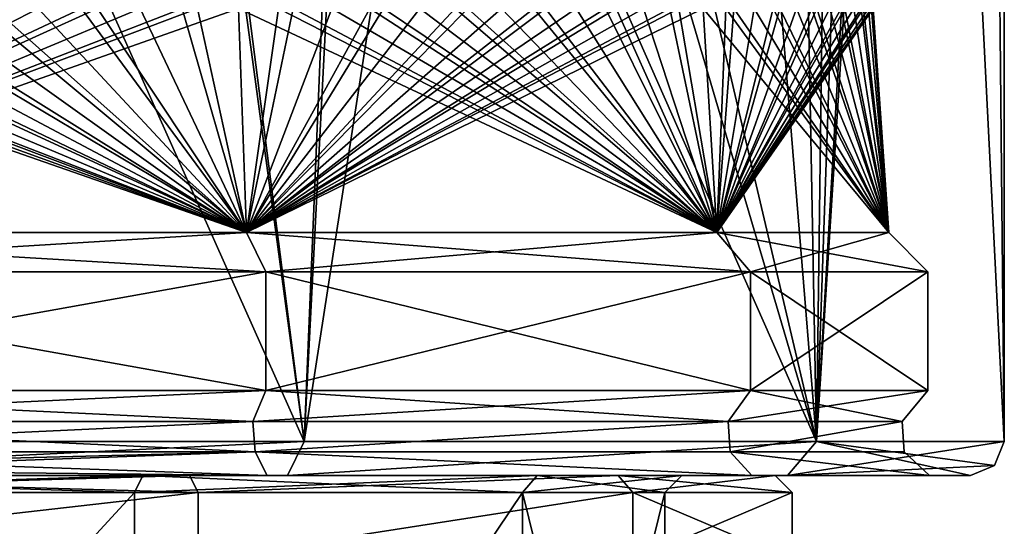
# Model space of a CAD drawing. Header units: millimetres. Extents: x -23 to 23, y 0 to 157.
# Tile 114 of 125: x 4.9 to 16.5, y 118.4 to 124.37. Entities that reach past the tile are written whole.
import ezdxf

# ---------------------------------------------------------------- set-up
doc = ezdxf.new("R2010")
doc.units = ezdxf.units.MM
doc.header["$LTSCALE"] = 65.185185
for name, color, linetype in [('112', 7, 'CONTINUOUS'), ('119', 7, 'CONTINUOUS'), ('147', 7, 'CONTINUOUS'), ('149', 7, 'CONTINUOUS'), ('502', 7, 'CONTINUOUS'), ('503', 7, 'CONTINUOUS'), ('504', 7, 'CONTINUOUS'), ('508', 7, 'CONTINUOUS'), ('512', 7, 'CONTINUOUS'), ('513', 7, 'CONTINUOUS'), ('514', 7, 'CONTINUOUS'), ('57', 7, 'CONTINUOUS'), ('787', 7, 'CONTINUOUS'), ('788', 7, 'CONTINUOUS'), ('789', 7, 'CONTINUOUS')]:
    doc.layers.add(name, color=color, linetype=linetype)

msp = doc.modelspace()

# ---------------------------------------------------------------- linework, layer by layer
at = {"layer": '112', "linetype": 'Continuous'}
for points in [[(7, 118.8, 12.125), (0, 118.8, 14), (7.001, 118, 12.123), (7, 118.8, 12.125)], [(7.001, 118, 12.123), (0, 118.8, 14), (0, 118, 14), (7.001, 118, 12.123)], [(0, 118.8, -14), (7, 118.8, -12.125), (0, 118, -14), (0, 118.8, -14)], [(0, 118, -14), (7, 118.8, -12.125), (7.001, 118, -12.123), (0, 118, -14)], [(12.124, 118.8, 7), (7, 118.8, 12.125), (7.001, 118, 12.123), (12.124, 118.8, 7)], [(7, 118.8, -12.125), (12.124, 118.8, -7), (7.001, 118, -12.123), (7, 118.8, -12.125)], [(12.123, 118, 7.001), (12.124, 118.8, 7), (7.001, 118, 12.123), (12.123, 118, 7.001)], [(7.001, 118, -12.123), (12.124, 118.8, -7), (12.123, 118, -7.001), (7.001, 118, -12.123)], [(14, 118), (12.124, 118.8, 7), (12.123, 118, 7.001), (14, 118)], [(12.124, 118.8, -7), (14, 118.8, 0), (12.123, 118, -7.001), (12.124, 118.8, -7)], [(12.123, 118, -7.001), (14, 118.8, 0), (14, 118), (12.123, 118, -7.001)], [(14, 118.8, 0), (12.124, 118.8, 7), (14, 118), (14, 118.8, 0)]]:
    msp.add_3dface(points, dxfattribs=at)
at = {"layer": '119', "linetype": 'Continuous'}
for points in [[(0, 112, -12.5), (6.25, 112, -10.825), (0, 118.8, -12.5), (0, 112, -12.5)], [(0, 118.8, -12.5), (6.25, 112, -10.825), (6.25, 118.8, -10.826), (0, 118.8, -12.5)], [(6.25, 112, 10.825), (0, 112, 12.5), (6.25, 118.8, 10.826), (6.25, 112, 10.825)], [(6.25, 118.8, 10.826), (0, 112, 12.5), (0, 118.8, 12.5), (6.25, 118.8, 10.826)], [(6.25, 112, -10.825), (10.825, 112, -6.25), (10.825, 118.8, -6.25), (6.25, 112, -10.825)], [(6.25, 118.8, -10.826), (6.25, 112, -10.825), (10.825, 118.8, -6.25), (6.25, 118.8, -10.826)], [(10.825, 112, 6.25), (6.25, 112, 10.825), (10.825, 118.8, 6.25), (10.825, 112, 6.25)], [(10.825, 118.8, 6.25), (6.25, 112, 10.825), (6.25, 118.8, 10.826), (10.825, 118.8, 6.25)], [(10.825, 112, -6.25), (12.499, 112), (10.825, 118.8, -6.25), (10.825, 112, -6.25)], [(12.499, 112), (10.825, 112, 6.25), (12.5, 118.8, 0), (12.499, 112)], [(10.825, 118.8, -6.25), (12.499, 112), (12.5, 118.8, 0), (10.825, 118.8, -6.25)], [(12.5, 118.8, 0), (10.825, 112, 6.25), (10.825, 118.8, 6.25), (12.5, 118.8, 0)]]:
    msp.add_3dface(points, dxfattribs=at)
at = {"layer": '147', "linetype": 'Continuous'}
for points in [[(6.9, 119, 11.95), (0, 119, 13.8), (7, 118.8, 12.125), (6.9, 119, 11.95)], [(0, 119, 13.8), (0, 118.8, 14), (7, 118.8, 12.125), (0, 119, 13.8)], [(0, 119, -13.8), (6.9, 119, -11.95), (0, 118.8, -14), (0, 119, -13.8)], [(6.9, 119, -11.95), (7, 118.8, -12.125), (0, 118.8, -14), (6.9, 119, -11.95)], [(6.9, 119, -11.95), (11.95, 119, -6.901), (7, 118.8, -12.125), (6.9, 119, -11.95)], [(11.95, 119, 6.901), (6.9, 119, 11.95), (7, 118.8, 12.125), (11.95, 119, 6.901)], [(11.95, 119, -6.901), (12.124, 118.8, -7), (7, 118.8, -12.125), (11.95, 119, -6.901)], [(11.95, 119, 6.901), (7, 118.8, 12.125), (12.124, 118.8, 7), (11.95, 119, 6.901)], [(11.95, 119, -6.901), (13.8, 119, 0), (12.124, 118.8, -7), (11.95, 119, -6.901)], [(13.8, 119, 0), (11.95, 119, 6.901), (14, 118.8, 0), (13.8, 119, 0)], [(11.95, 119, 6.901), (12.124, 118.8, 7), (14, 118.8, 0), (11.95, 119, 6.901)], [(13.8, 119, 0), (14, 118.8, 0), (12.124, 118.8, -7), (13.8, 119, 0)]]:
    msp.add_3dface(points, dxfattribs=at)
at = {"layer": '149', "linetype": 'Continuous'}
for points in [[(6.35, 119, -10.998), (0, 119, -12.7), (6.25, 118.8, -10.826), (6.35, 119, -10.998)], [(0, 119, -12.7), (0, 118.8, -12.5), (6.25, 118.8, -10.826), (0, 119, -12.7)], [(0, 119, 12.7), (6.35, 119, 10.998), (0, 118.8, 12.5), (0, 119, 12.7)], [(6.35, 119, 10.998), (6.25, 118.8, 10.826), (0, 118.8, 12.5), (6.35, 119, 10.998)], [(6.35, 119, 10.998), (10.997, 119, 6.351), (6.25, 118.8, 10.826), (6.35, 119, 10.998)], [(10.997, 119, 6.351), (10.825, 118.8, 6.25), (6.25, 118.8, 10.826), (10.997, 119, 6.351)], [(6.35, 119, -10.998), (6.25, 118.8, -10.826), (10.825, 118.8, -6.25), (6.35, 119, -10.998)], [(10.997, 119, -6.351), (6.35, 119, -10.998), (10.825, 118.8, -6.25), (10.997, 119, -6.351)], [(10.997, 119, 6.351), (12.7, 119, 0), (10.825, 118.8, 6.25), (10.997, 119, 6.351)], [(12.7, 119, 0), (12.5, 118.8, 0), (10.825, 118.8, 6.25), (12.7, 119, 0)], [(10.997, 119, -6.351), (10.825, 118.8, -6.25), (12.5, 118.8, 0), (10.997, 119, -6.351)], [(12.7, 119, 0), (10.997, 119, -6.351), (12.5, 118.8, 0), (12.7, 119, 0)]]:
    msp.add_3dface(points, dxfattribs=at)
at = {"layer": '502', "linetype": 'Continuous'}
for points in [[(7.816, 119, -13.522), (0, 119, -15.619), (8.055, 119, -13.939), (7.816, 119, -13.522)], [(8.055, 119, -13.939), (0, 119, -15.619), (0, 119, -16.099), (8.055, 119, -13.939)], [(0, 119, 15.619), (7.813, 119, 13.524), (8.056, 119, 13.938), (0, 119, 15.619)], [(0, 119, 16.099), (0, 119, 15.619), (8.056, 119, 13.938), (0, 119, 16.099)], [(7.813, 119, 13.524), (13.524, 119, 7.811), (13.947, 119, 8.043), (7.813, 119, 13.524)], [(8.056, 119, 13.938), (7.813, 119, 13.524), (13.947, 119, 8.043), (8.056, 119, 13.938)], [(13.526, 119, -7.808), (7.816, 119, -13.522), (13.946, 119, -8.043), (13.526, 119, -7.808)], [(13.946, 119, -8.043), (7.816, 119, -13.522), (8.055, 119, -13.939), (13.946, 119, -8.043)], [(13.524, 119, 7.811), (15.618, 119, 0.002), (13.947, 119, 8.043), (13.524, 119, 7.811)], [(15.618, 119, 0.002), (13.526, 119, -7.808), (16.1, 119), (15.618, 119, 0.002)], [(16.1, 119), (13.526, 119, -7.808), (13.946, 119, -8.043), (16.1, 119)], [(15.618, 119, 0.002), (16.1, 119), (13.947, 119, 8.043), (15.618, 119, 0.002)]]:
    msp.add_3dface(points, dxfattribs=at)
at = {"layer": '503', "linetype": 'Continuous'}
for points in [[(14.289, 119.4, 8.251), (11.448, 154.204, 11.882), (10.153, 137, 13.007), (14.289, 119.4, 8.251)], [(14.744, 154.204, 7.408), (11.448, 154.204, 11.882), (14.289, 119.4, 8.251), (14.744, 154.204, 7.408)], [(16.5, 119.4), (14.744, 154.204, 7.408), (14.289, 119.4, 8.251), (16.5, 119.4)], [(16.156, 154.204, 3.35), (14.744, 154.204, 7.408), (16.5, 119.4), (16.156, 154.204, 3.35)], [(16.5, 154.204), (16.156, 154.204, 3.35), (16.5, 119.4), (16.5, 154.204)], [(9.836, 134.494, 13.248), (14.289, 119.4, 8.251), (10.153, 137, 13.007), (9.836, 134.494, 13.248)], [(8.768, 131.89, 13.977), (14.289, 119.4, 8.251), (9.836, 134.494, 13.248), (8.768, 131.89, 13.977)], [(6.879, 129.537, 14.997), (8.251, 119.4, 14.289), (8.768, 131.89, 13.977), (6.879, 129.537, 14.997)], [(8.251, 119.4, 14.289), (14.289, 119.4, 8.251), (8.768, 131.89, 13.977), (8.251, 119.4, 14.289)], [(4.459, 127.882, 15.886), (8.251, 119.4, 14.289), (6.879, 129.537, 14.997), (4.459, 127.882, 15.886)], [(0, 119.4, 16.5), (8.251, 119.4, 14.289), (4.459, 127.882, 15.886), (0, 119.4, 16.5)]]:
    msp.add_3dface(points, dxfattribs=at)
at = {"layer": '504', "linetype": 'Continuous'}
for points in [[(0, 119.4, -16.5), (3.781, 154.204, -16.061), (8.251, 119.4, -14.289), (0, 119.4, -16.5)], [(3.781, 154.204, -16.061), (10.04, 154.204, -13.093), (8.251, 119.4, -14.289), (3.781, 154.204, -16.061)], [(10.04, 154.204, -13.093), (13.641, 154.204, -9.283), (8.251, 119.4, -14.289), (10.04, 154.204, -13.093)], [(8.251, 119.4, -14.289), (13.641, 154.204, -9.283), (14.289, 119.4, -8.251), (8.251, 119.4, -14.289)], [(13.641, 154.204, -9.283), (15.494, 154.204, -5.672), (14.289, 119.4, -8.251), (13.641, 154.204, -9.283)], [(16.5, 154.204), (16.5, 119.4), (14.289, 119.4, -8.251), (16.5, 154.204)], [(16.303, 154.204, -2.539), (16.5, 154.204), (14.289, 119.4, -8.251), (16.303, 154.204, -2.539)], [(15.494, 154.204, -5.672), (16.303, 154.204, -2.539), (14.289, 119.4, -8.251), (15.494, 154.204, -5.672)]]:
    msp.add_3dface(points, dxfattribs=at)
at = {"layer": '508', "linetype": 'Continuous'}
for points in [[(0, 124.5, -14.955), (0, 121.861, -15.139), (7.57, 121.861, -13.111), (0, 124.5, -14.955)], [(0.275, 124.5, -14.952), (0, 124.5, -14.955), (7.57, 121.861, -13.111), (0.275, 124.5, -14.952)], [(6.995, 124.5, 13.218), (7.477, 124.5, 12.951), (0, 121.861, 15.139), (6.995, 124.5, 13.218)], [(0, 121.861, 15.139), (7.477, 124.5, 12.951), (7.57, 121.861, 13.111), (0, 121.861, 15.139)], [(6.815, 124.5, 13.312), (6.995, 124.5, 13.218), (0, 121.861, 15.139), (6.815, 124.5, 13.312)], [(6.32, 124.5, 13.554), (6.815, 124.5, 13.312), (0, 121.861, 15.139), (6.32, 124.5, 13.554)], [(5.817, 124.5, 13.777), (6.32, 124.5, 13.554), (0, 121.861, 15.139), (5.817, 124.5, 13.777)], [(5.629, 124.5, 13.855), (5.817, 124.5, 13.777), (0, 121.861, 15.139), (5.629, 124.5, 13.855)], [(5.115, 124.5, 14.053), (5.629, 124.5, 13.855), (0, 121.861, 15.139), (5.115, 124.5, 14.053)], [(4.594, 124.5, 14.232), (5.115, 124.5, 14.053), (0, 121.861, 15.139), (4.594, 124.5, 14.232)], [(0.551, 124.5, -14.945), (0.275, 124.5, -14.952), (7.57, 121.861, -13.111), (0.551, 124.5, -14.945)], [(0.754, 124.5, -14.936), (0.551, 124.5, -14.945), (7.57, 121.861, -13.111), (0.754, 124.5, -14.936)], [(1.303, 124.5, -14.898), (0.754, 124.5, -14.936), (7.57, 121.861, -13.111), (1.303, 124.5, -14.898)], [(1.851, 124.5, -14.84), (1.303, 124.5, -14.898), (7.57, 121.861, -13.111), (1.851, 124.5, -14.84)], [(2.053, 124.5, -14.813), (1.851, 124.5, -14.84), (7.57, 121.861, -13.111), (2.053, 124.5, -14.813)], [(2.597, 124.5, -14.728), (2.053, 124.5, -14.813), (7.57, 121.861, -13.111), (2.597, 124.5, -14.728)], [(3.137, 124.5, -14.622), (2.597, 124.5, -14.728), (7.57, 121.861, -13.111), (3.137, 124.5, -14.622)], [(3.336, 124.5, -14.578), (3.137, 124.5, -14.622), (7.57, 121.861, -13.111), (3.336, 124.5, -14.578)], [(3.871, 124.5, -14.445), (3.336, 124.5, -14.578), (7.57, 121.861, -13.111), (3.871, 124.5, -14.445)], [(4.4, 124.5, -14.293), (3.871, 124.5, -14.445), (7.57, 121.861, -13.111), (4.4, 124.5, -14.293)], [(4.594, 124.5, -14.232), (4.4, 124.5, -14.293), (7.57, 121.861, -13.111), (4.594, 124.5, -14.232)], [(5.115, 124.5, -14.053), (4.594, 124.5, -14.232), (7.57, 121.861, -13.111), (5.115, 124.5, -14.053)], [(5.629, 124.5, -13.855), (5.115, 124.5, -14.053), (7.57, 121.861, -13.111), (5.629, 124.5, -13.855)], [(5.817, 124.5, -13.777), (5.629, 124.5, -13.855), (7.57, 121.861, -13.111), (5.817, 124.5, -13.777)], [(6.32, 124.5, -13.554), (5.817, 124.5, -13.777), (7.57, 121.861, -13.111), (6.32, 124.5, -13.554)], [(6.815, 124.5, -13.312), (6.32, 124.5, -13.554), (7.57, 121.861, -13.111), (6.815, 124.5, -13.312)], [(6.995, 124.5, -13.218), (6.815, 124.5, -13.312), (7.57, 121.861, -13.111), (6.995, 124.5, -13.218)], [(7.477, 124.5, -12.951), (6.995, 124.5, -13.218), (7.57, 121.861, -13.111), (7.477, 124.5, -12.951)], [(7.949, 124.5, -12.667), (7.477, 124.5, -12.951), (13.111, 121.861, -7.57), (7.949, 124.5, -12.667)], [(13.111, 121.861, -7.57), (7.477, 124.5, -12.951), (7.57, 121.861, -13.111), (13.111, 121.861, -7.57)], [(7.477, 124.5, 12.951), (7.949, 124.5, 12.667), (7.57, 121.861, 13.111), (7.477, 124.5, 12.951)], [(12.667, 124.5, 7.949), (12.951, 124.5, 7.477), (7.57, 121.861, 13.111), (12.667, 124.5, 7.949)], [(7.57, 121.861, 13.111), (12.951, 124.5, 7.477), (13.111, 121.861, 7.57), (7.57, 121.861, 13.111)], [(12.558, 124.5, 8.121), (12.667, 124.5, 7.949), (7.57, 121.861, 13.111), (12.558, 124.5, 8.121)], [(12.25, 124.5, 8.578), (12.558, 124.5, 8.121), (7.57, 121.861, 13.111), (12.25, 124.5, 8.578)], [(11.926, 124.5, 9.023), (12.25, 124.5, 8.578), (7.57, 121.861, 13.111), (11.926, 124.5, 9.023)], [(11.802, 124.5, 9.184), (11.926, 124.5, 9.023), (7.57, 121.861, 13.111), (11.802, 124.5, 9.184)], [(11.456, 124.5, 9.613), (11.802, 124.5, 9.184), (7.57, 121.861, 13.111), (11.456, 124.5, 9.613)], [(11.094, 124.5, 10.028), (11.456, 124.5, 9.613), (7.57, 121.861, 13.111), (11.094, 124.5, 10.028)], [(10.957, 124.5, 10.178), (11.094, 124.5, 10.028), (7.57, 121.861, 13.111), (10.957, 124.5, 10.178)], [(10.575, 124.5, 10.575), (10.957, 124.5, 10.178), (7.57, 121.861, 13.111), (10.575, 124.5, 10.575)], [(10.178, 124.5, 10.957), (10.575, 124.5, 10.575), (7.57, 121.861, 13.111), (10.178, 124.5, 10.957)], [(10.028, 124.5, 11.094), (10.178, 124.5, 10.957), (7.57, 121.861, 13.111), (10.028, 124.5, 11.094)], [(9.613, 124.5, 11.456), (10.028, 124.5, 11.094), (7.57, 121.861, 13.111), (9.613, 124.5, 11.456)], [(9.184, 124.5, 11.802), (9.613, 124.5, 11.456), (7.57, 121.861, 13.111), (9.184, 124.5, 11.802)], [(9.023, 124.5, 11.926), (9.184, 124.5, 11.802), (7.57, 121.861, 13.111), (9.023, 124.5, 11.926)], [(8.578, 124.5, 12.25), (9.023, 124.5, 11.926), (7.57, 121.861, 13.111), (8.578, 124.5, 12.25)], [(8.121, 124.5, 12.558), (8.578, 124.5, 12.25), (7.57, 121.861, 13.111), (8.121, 124.5, 12.558)], [(7.949, 124.5, 12.667), (8.121, 124.5, 12.558), (7.57, 121.861, 13.111), (7.949, 124.5, 12.667)], [(8.121, 124.5, -12.558), (7.949, 124.5, -12.667), (13.111, 121.861, -7.57), (8.121, 124.5, -12.558)], [(8.578, 124.5, -12.25), (8.121, 124.5, -12.558), (13.111, 121.861, -7.57), (8.578, 124.5, -12.25)], [(9.023, 124.5, -11.926), (8.578, 124.5, -12.25), (13.111, 121.861, -7.57), (9.023, 124.5, -11.926)], [(9.184, 124.5, -11.802), (9.023, 124.5, -11.926), (13.111, 121.861, -7.57), (9.184, 124.5, -11.802)], [(9.613, 124.5, -11.456), (9.184, 124.5, -11.802), (13.111, 121.861, -7.57), (9.613, 124.5, -11.456)], [(10.028, 124.5, -11.094), (9.613, 124.5, -11.456), (13.111, 121.861, -7.57), (10.028, 124.5, -11.094)], [(10.178, 124.5, -10.957), (10.028, 124.5, -11.094), (13.111, 121.861, -7.57), (10.178, 124.5, -10.957)], [(10.575, 124.5, -10.575), (10.178, 124.5, -10.957), (13.111, 121.861, -7.57), (10.575, 124.5, -10.575)], [(10.957, 124.5, -10.178), (10.575, 124.5, -10.575), (13.111, 121.861, -7.57), (10.957, 124.5, -10.178)], [(11.094, 124.5, -10.028), (10.957, 124.5, -10.178), (13.111, 121.861, -7.57), (11.094, 124.5, -10.028)], [(11.456, 124.5, -9.613), (11.094, 124.5, -10.028), (13.111, 121.861, -7.57), (11.456, 124.5, -9.613)], [(11.802, 124.5, -9.184), (11.456, 124.5, -9.613), (13.111, 121.861, -7.57), (11.802, 124.5, -9.184)], [(11.926, 124.5, -9.023), (11.802, 124.5, -9.184), (13.111, 121.861, -7.57), (11.926, 124.5, -9.023)], [(12.25, 124.5, -8.578), (11.926, 124.5, -9.023), (13.111, 121.861, -7.57), (12.25, 124.5, -8.578)], [(12.558, 124.5, -8.121), (12.25, 124.5, -8.578), (13.111, 121.861, -7.57), (12.558, 124.5, -8.121)], [(12.667, 124.5, -7.949), (12.558, 124.5, -8.121), (13.111, 121.861, -7.57), (12.667, 124.5, -7.949)], [(12.951, 124.5, -7.477), (12.667, 124.5, -7.949), (13.111, 121.861, -7.57), (12.951, 124.5, -7.477)], [(13.218, 124.5, -6.995), (12.951, 124.5, -7.477), (15.139, 121.861), (13.218, 124.5, -6.995)], [(15.139, 121.861), (12.951, 124.5, -7.477), (13.111, 121.861, -7.57), (15.139, 121.861)], [(12.951, 124.5, 7.477), (13.218, 124.5, 6.995), (13.111, 121.861, 7.57), (12.951, 124.5, 7.477)], [(14.945, 124.5, 0.551), (14.955, 124.5), (13.111, 121.861, 7.57), (14.945, 124.5, 0.551)], [(13.111, 121.861, 7.57), (14.955, 124.5), (15.139, 121.861), (13.111, 121.861, 7.57)], [(14.936, 124.5, 0.754), (14.945, 124.5, 0.551), (13.111, 121.861, 7.57), (14.936, 124.5, 0.754)], [(14.898, 124.5, 1.303), (14.936, 124.5, 0.754), (13.111, 121.861, 7.57), (14.898, 124.5, 1.303)], [(14.84, 124.5, 1.851), (14.898, 124.5, 1.303), (13.111, 121.861, 7.57), (14.84, 124.5, 1.851)], [(14.813, 124.5, 2.053), (14.84, 124.5, 1.851), (13.111, 121.861, 7.57), (14.813, 124.5, 2.053)], [(14.728, 124.5, 2.597), (14.813, 124.5, 2.053), (13.111, 121.861, 7.57), (14.728, 124.5, 2.597)], [(14.622, 124.5, 3.137), (14.728, 124.5, 2.597), (13.111, 121.861, 7.57), (14.622, 124.5, 3.137)], [(14.578, 124.5, 3.336), (14.622, 124.5, 3.137), (13.111, 121.861, 7.57), (14.578, 124.5, 3.336)], [(14.445, 124.5, 3.871), (14.578, 124.5, 3.336), (13.111, 121.861, 7.57), (14.445, 124.5, 3.871)], [(14.293, 124.5, 4.4), (14.445, 124.5, 3.871), (13.111, 121.861, 7.57), (14.293, 124.5, 4.4)], [(14.232, 124.5, 4.594), (14.293, 124.5, 4.4), (13.111, 121.861, 7.57), (14.232, 124.5, 4.594)], [(14.053, 124.5, 5.115), (14.232, 124.5, 4.594), (13.111, 121.861, 7.57), (14.053, 124.5, 5.115)], [(13.855, 124.5, 5.629), (14.053, 124.5, 5.115), (13.111, 121.861, 7.57), (13.855, 124.5, 5.629)], [(13.777, 124.5, 5.817), (13.855, 124.5, 5.629), (13.111, 121.861, 7.57), (13.777, 124.5, 5.817)], [(13.554, 124.5, 6.32), (13.777, 124.5, 5.817), (13.111, 121.861, 7.57), (13.554, 124.5, 6.32)], [(13.312, 124.5, 6.815), (13.554, 124.5, 6.32), (13.111, 121.861, 7.57), (13.312, 124.5, 6.815)], [(13.218, 124.5, 6.995), (13.312, 124.5, 6.815), (13.111, 121.861, 7.57), (13.218, 124.5, 6.995)], [(13.312, 124.5, -6.815), (13.218, 124.5, -6.995), (15.139, 121.861), (13.312, 124.5, -6.815)], [(13.554, 124.5, -6.32), (13.312, 124.5, -6.815), (15.139, 121.861), (13.554, 124.5, -6.32)], [(13.777, 124.5, -5.817), (13.554, 124.5, -6.32), (15.139, 121.861), (13.777, 124.5, -5.817)], [(13.855, 124.5, -5.629), (13.777, 124.5, -5.817), (15.139, 121.861), (13.855, 124.5, -5.629)], [(14.053, 124.5, -5.115), (13.855, 124.5, -5.629), (15.139, 121.861), (14.053, 124.5, -5.115)], [(14.232, 124.5, -4.594), (14.053, 124.5, -5.115), (15.139, 121.861), (14.232, 124.5, -4.594)], [(14.293, 124.5, -4.4), (14.232, 124.5, -4.594), (15.139, 121.861), (14.293, 124.5, -4.4)], [(14.445, 124.5, -3.871), (14.293, 124.5, -4.4), (15.139, 121.861), (14.445, 124.5, -3.871)], [(14.578, 124.5, -3.336), (14.445, 124.5, -3.871), (15.139, 121.861), (14.578, 124.5, -3.336)], [(14.622, 124.5, -3.137), (14.578, 124.5, -3.336), (15.139, 121.861), (14.622, 124.5, -3.137)], [(14.728, 124.5, -2.597), (14.622, 124.5, -3.137), (15.139, 121.861), (14.728, 124.5, -2.597)], [(14.813, 124.5, -2.053), (14.728, 124.5, -2.597), (15.139, 121.861), (14.813, 124.5, -2.053)], [(14.84, 124.5, -1.851), (14.813, 124.5, -2.053), (15.139, 121.861), (14.84, 124.5, -1.851)], [(14.898, 124.5, -1.303), (14.84, 124.5, -1.851), (15.139, 121.861), (14.898, 124.5, -1.303)], [(14.936, 124.5, -0.754), (14.898, 124.5, -1.303), (15.139, 121.861), (14.936, 124.5, -0.754)], [(14.945, 124.5, -0.551), (14.936, 124.5, -0.754), (15.139, 121.861), (14.945, 124.5, -0.551)], [(14.955, 124.5), (14.945, 124.5, -0.551), (15.139, 121.861), (14.955, 124.5)], [(7.647, 119.636, -13.246), (0, 119.636, -15.295), (7.674, 119.279, -13.259), (7.647, 119.636, -13.246)], [(7.674, 119.279, -13.259), (0, 119.636, -15.295), (0, 119.279, -15.32), (7.674, 119.279, -13.259)], [(0, 119.636, 15.295), (7.647, 119.636, 13.246), (0, 119.279, 15.32), (0, 119.636, 15.295)], [(0, 119.279, 15.32), (7.647, 119.636, 13.246), (7.673, 119.279, 13.26), (0, 119.279, 15.32)], [(13.246, 119.636, -7.647), (7.647, 119.636, -13.246), (7.674, 119.279, -13.259), (13.246, 119.636, -7.647)], [(7.647, 119.636, 13.246), (13.246, 119.636, 7.647), (7.673, 119.279, 13.26), (7.647, 119.636, 13.246)], [(7.673, 119.279, 13.26), (13.246, 119.636, 7.647), (13.27, 119.279, 7.656), (7.673, 119.279, 13.26)], [(13.27, 119.279, -7.655), (13.246, 119.636, -7.647), (7.674, 119.279, -13.259), (13.27, 119.279, -7.655)], [(15.295, 119.636), (13.246, 119.636, -7.647), (13.27, 119.279, -7.655), (15.295, 119.636)], [(13.246, 119.636, 7.647), (15.295, 119.636), (13.27, 119.279, 7.656), (13.246, 119.636, 7.647)], [(13.27, 119.279, 7.656), (15.295, 119.636), (15.32, 119.279, 0), (13.27, 119.279, 7.656)], [(15.32, 119.279, 0), (15.295, 119.636), (13.27, 119.279, -7.655), (15.32, 119.279, 0)]]:
    msp.add_3dface(points, dxfattribs=at)
at = {"layer": '512', "linetype": 'Continuous'}
for points in [[(7.816, 119, -13.522), (7.674, 119.279, -13.259), (0, 119.279, -15.32), (7.816, 119, -13.522)], [(7.816, 119, -13.522), (0, 119.279, -15.32), (0, 119.081, -15.414), (7.816, 119, -13.522)], [(7.813, 119, 13.524), (0, 119, 15.619), (7.673, 119.279, 13.26), (7.813, 119, 13.524)], [(7.673, 119.279, 13.26), (0, 119, 15.619), (0, 119.081, 15.414), (7.673, 119.279, 13.26)], [(0, 119.279, 15.32), (7.673, 119.279, 13.26), (0, 119.081, 15.414), (0, 119.279, 15.32)], [(13.524, 119, 7.811), (7.813, 119, 13.524), (7.673, 119.279, 13.26), (13.524, 119, 7.811)], [(13.524, 119, 7.811), (7.673, 119.279, 13.26), (13.27, 119.279, 7.656), (13.524, 119, 7.811)], [(7.816, 119, -13.522), (13.526, 119, -7.808), (7.674, 119.279, -13.259), (7.816, 119, -13.522)], [(13.526, 119, -7.808), (13.27, 119.279, -7.655), (7.674, 119.279, -13.259), (13.526, 119, -7.808)], [(13.526, 119, -7.808), (15.618, 119, 0.002), (13.27, 119.279, -7.655), (13.526, 119, -7.808)], [(15.618, 119, 0.002), (13.524, 119, 7.811), (13.27, 119.279, 7.656), (15.618, 119, 0.002)], [(15.618, 119, 0.002), (13.27, 119.279, 7.656), (15.32, 119.279, 0), (15.618, 119, 0.002)], [(15.618, 119, 0.002), (15.32, 119.279, 0), (13.27, 119.279, -7.655), (15.618, 119, 0.002)], [(0, 119, -15.619), (7.816, 119, -13.522), (0, 119.081, -15.414), (0, 119, -15.619)]]:
    msp.add_3dface(points, dxfattribs=at)
at = {"layer": '513', "linetype": 'Continuous'}
for points in [[(8.055, 119, -13.939), (0, 119, -16.099), (8.251, 119.4, -14.289), (8.055, 119, -13.939)], [(0, 119, -16.099), (0, 119.4, -16.5), (8.251, 119.4, -14.289), (0, 119, -16.099)], [(13.946, 119, -8.043), (8.055, 119, -13.939), (14.289, 119.4, -8.251), (13.946, 119, -8.043)], [(8.055, 119, -13.939), (8.251, 119.4, -14.289), (14.289, 119.4, -8.251), (8.055, 119, -13.939)], [(16.5, 119.4), (13.946, 119, -8.043), (14.289, 119.4, -8.251), (16.5, 119.4)], [(13.946, 119, -8.043), (16.5, 119.4), (16.383, 119.117, 0), (13.946, 119, -8.043)], [(16.1, 119), (13.946, 119, -8.043), (16.383, 119.117, 0), (16.1, 119)]]:
    msp.add_3dface(points, dxfattribs=at)
at = {"layer": '514', "linetype": 'Continuous'}
for points in [[(0, 119, 16.099), (8.056, 119, 13.938), (8.251, 119.4, 14.289), (0, 119, 16.099)], [(0, 119, 16.099), (8.251, 119.4, 14.289), (0, 119.4, 16.5), (0, 119, 16.099)], [(8.056, 119, 13.938), (13.947, 119, 8.043), (14.289, 119.4, 8.251), (8.056, 119, 13.938)], [(8.056, 119, 13.938), (14.289, 119.4, 8.251), (8.251, 119.4, 14.289), (8.056, 119, 13.938)], [(13.947, 119, 8.043), (16.1, 119), (14.289, 119.4, 8.251), (13.947, 119, 8.043)], [(14.289, 119.4, 8.251), (16.1, 119), (16.383, 119.117, 0), (14.289, 119.4, 8.251)], [(16.5, 119.4), (14.289, 119.4, 8.251), (16.383, 119.117, 0), (16.5, 119.4)]]:
    msp.add_3dface(points, dxfattribs=at)
at = {"layer": '57', "linetype": 'Continuous'}
for points in [[(0, 119, 13.8), (6.9, 119, 11.95), (0, 119, 12.7), (0, 119, 13.8)], [(6.9, 119, -11.95), (0, 119, -13.8), (6.35, 119, -10.998), (6.9, 119, -11.95)], [(0, 119, -13.8), (0, 119, -12.7), (6.35, 119, -10.998), (0, 119, -13.8)], [(0, 119, 12.7), (6.9, 119, 11.95), (6.35, 119, 10.998), (0, 119, 12.7)], [(10.997, 119, -6.351), (6.9, 119, -11.95), (6.35, 119, -10.998), (10.997, 119, -6.351)], [(6.35, 119, 10.998), (6.9, 119, 11.95), (10.997, 119, 6.351), (6.35, 119, 10.998)], [(11.95, 119, -6.901), (6.9, 119, -11.95), (10.997, 119, -6.351), (11.95, 119, -6.901)], [(6.9, 119, 11.95), (11.95, 119, 6.901), (10.997, 119, 6.351), (6.9, 119, 11.95)], [(12.7, 119, 0), (11.95, 119, -6.901), (10.997, 119, -6.351), (12.7, 119, 0)], [(10.997, 119, 6.351), (11.95, 119, 6.901), (12.7, 119, 0), (10.997, 119, 6.351)], [(13.8, 119, 0), (11.95, 119, -6.901), (12.7, 119, 0), (13.8, 119, 0)], [(11.95, 119, 6.901), (13.8, 119, 0), (12.7, 119, 0), (11.95, 119, 6.901)]]:
    msp.add_3dface(points, dxfattribs=at)
at = {"layer": '787', "linetype": 'Continuous'}
for points in [[(0, 119.636, -15.295), (7.647, 119.636, -13.246), (0, 120, -15.6), (0, 119.636, -15.295)], [(0, 120, -15.6), (7.647, 119.636, -13.246), (7.8, 120, -13.51), (0, 120, -15.6)], [(7.647, 119.636, 13.246), (0, 119.636, 15.295), (7.8, 120, 13.51), (7.647, 119.636, 13.246)], [(0, 119.636, 15.295), (0, 120, 15.6), (7.8, 120, 13.51), (0, 119.636, 15.295)], [(7.647, 119.636, -13.246), (13.246, 119.636, -7.647), (7.8, 120, -13.51), (7.647, 119.636, -13.246)], [(13.246, 119.636, 7.647), (7.647, 119.636, 13.246), (13.51, 120, 7.8), (13.246, 119.636, 7.647)], [(13.51, 120, 7.8), (7.647, 119.636, 13.246), (7.8, 120, 13.51), (13.51, 120, 7.8)], [(7.8, 120, -13.51), (13.246, 119.636, -7.647), (13.51, 120, -7.8), (7.8, 120, -13.51)], [(13.246, 119.636, -7.647), (15.295, 119.636), (13.51, 120, -7.8), (13.246, 119.636, -7.647)], [(15.295, 119.636), (13.246, 119.636, 7.647), (15.6, 120), (15.295, 119.636)], [(15.6, 120), (13.246, 119.636, 7.647), (13.51, 120, 7.8), (15.6, 120)], [(13.51, 120, -7.8), (15.295, 119.636), (15.6, 120), (13.51, 120, -7.8)]]:
    msp.add_3dface(points, dxfattribs=at)
at = {"layer": '788', "linetype": 'Continuous'}
for points in [[(0, 120, 15.6), (0, 121.4, 15.6), (7.8, 121.4, 13.51), (0, 120, 15.6)], [(7.8, 120, 13.51), (0, 120, 15.6), (7.8, 121.4, 13.51), (7.8, 120, 13.51)], [(0, 121.4, -15.6), (0, 120, -15.6), (7.8, 120, -13.51), (0, 121.4, -15.6)], [(0, 121.4, -15.6), (7.8, 120, -13.51), (7.8, 121.4, -13.51), (0, 121.4, -15.6)], [(7.8, 120, -13.51), (13.51, 120, -7.8), (7.8, 121.4, -13.51), (7.8, 120, -13.51)], [(7.8, 121.4, -13.51), (13.51, 120, -7.8), (13.51, 121.4, -7.8), (7.8, 121.4, -13.51)], [(13.51, 120, 7.8), (7.8, 120, 13.51), (13.51, 121.4, 7.8), (13.51, 120, 7.8)], [(13.51, 121.4, 7.8), (7.8, 120, 13.51), (7.8, 121.4, 13.51), (13.51, 121.4, 7.8)], [(13.51, 120, -7.8), (15.6, 120), (13.51, 121.4, -7.8), (13.51, 120, -7.8)], [(15.6, 120), (13.51, 120, 7.8), (15.6, 121.4), (15.6, 120)], [(13.51, 121.4, -7.8), (15.6, 120), (15.6, 121.4), (13.51, 121.4, -7.8)], [(15.6, 121.4), (13.51, 120, 7.8), (13.51, 121.4, 7.8), (15.6, 121.4)]]:
    msp.add_3dface(points, dxfattribs=at)
at = {"layer": '789', "linetype": 'Continuous'}
for points in [[(7.57, 121.861, -13.111), (0, 121.861, -15.139), (7.8, 121.4, -13.51), (7.57, 121.861, -13.111)], [(0, 121.861, -15.139), (0, 121.4, -15.6), (7.8, 121.4, -13.51), (0, 121.861, -15.139)], [(0, 121.861, 15.139), (7.57, 121.861, 13.111), (0, 121.4, 15.6), (0, 121.861, 15.139)], [(0, 121.4, 15.6), (7.57, 121.861, 13.111), (7.8, 121.4, 13.51), (0, 121.4, 15.6)], [(7.57, 121.861, 13.111), (13.111, 121.861, 7.57), (7.8, 121.4, 13.51), (7.57, 121.861, 13.111)], [(13.111, 121.861, -7.57), (7.57, 121.861, -13.111), (13.51, 121.4, -7.8), (13.111, 121.861, -7.57)], [(7.57, 121.861, -13.111), (7.8, 121.4, -13.51), (13.51, 121.4, -7.8), (7.57, 121.861, -13.111)], [(13.111, 121.861, 7.57), (13.51, 121.4, 7.8), (7.8, 121.4, 13.51), (13.111, 121.861, 7.57)], [(13.111, 121.861, 7.57), (15.139, 121.861), (13.51, 121.4, 7.8), (13.111, 121.861, 7.57)], [(15.139, 121.861), (13.111, 121.861, -7.57), (15.6, 121.4), (15.139, 121.861)], [(13.111, 121.861, -7.57), (13.51, 121.4, -7.8), (15.6, 121.4), (13.111, 121.861, -7.57)], [(15.139, 121.861), (15.6, 121.4), (13.51, 121.4, 7.8), (15.139, 121.861)]]:
    msp.add_3dface(points, dxfattribs=at)

doc.saveas('drawing.dxf')
